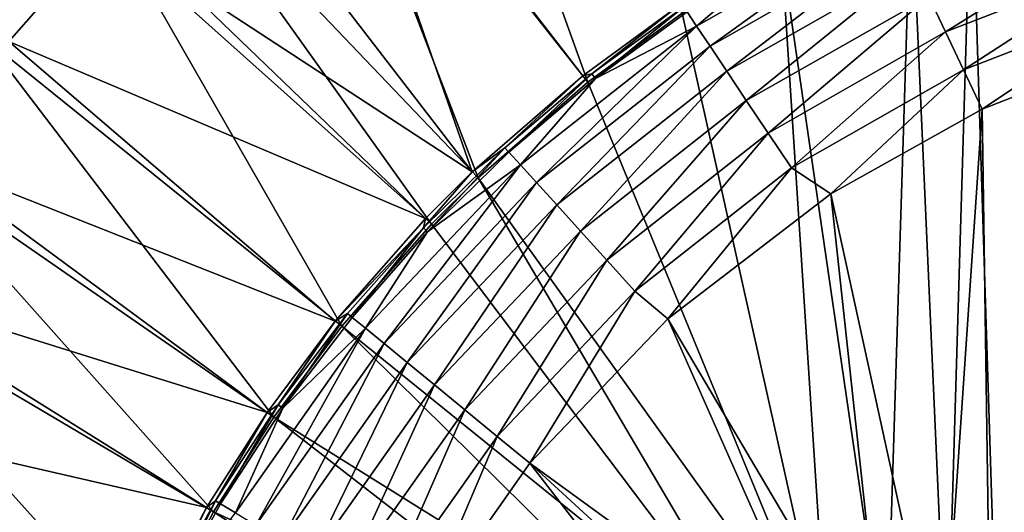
# Model space of a CAD drawing. Header units: metres. Extents: x -1651 to 0, y -1070 to 0.
# Tile 7 of 21: x -1470 to -1348, y -191 to -130. Entities that reach past the tile are written whole.
import ezdxf

# ---------------------------------------------------------------- set-up
doc = ezdxf.new("R2010")
doc.units = ezdxf.units.M

msp = doc.modelspace()

# ---------------------------------------------------------------- linework, layer by layer
at = {"layer": 'None'}
for points in [[(-1471.087036, -133.084793), (-1459.224243, -119.590973), (-1651.131836, -68.62001)], [(-1474.114014, -132.677383, -3), (-1648.038574, -73.363976, -3), (-1459.739014, -116.352684, -3)], [(-1434.724487, -93.665833, -3), (-1419.631348, -82.646255, -3), (-1399.624512, -138.116364, -406)], [(-1419.631348, -82.646255, -3), (-1387.983765, -129.617416, -406), (-1399.624512, -138.116364, -406)], [(-1452.309326, -108.948105, -3), (-1434.724487, -93.665833, -3), (-1413.182739, -149.898911, -406)], [(-1434.724487, -93.665833, -3), (-1399.624512, -138.116364, -406), (-1413.182739, -149.898911, -406)], [(-1446.404297, -107.002808), (-1413.888428, -149.160278, -377.175201), (-1432.696411, -95.388)], [(-1413.888428, -149.160278, -377.175201), (-1400.257568, -137.314606, -377.175201), (-1432.696411, -95.388)], [(-1432.696411, -95.388), (-1400.257568, -137.314606, -377.175201), (-1388.554565, -128.770187, -377.175201)], [(-1352.269653, -110.709885, -406), (-1336.44043, -105.164413, -406), (-1348.928345, -216.09111, -406)], [(-1336.44043, -105.164413, -406), (-1341.770264, -221.770325, -406), (-1348.928345, -216.09111, -406)], [(-1446.404297, -107.002808), (-1459.224243, -119.590973), (-1413.888428, -149.160278, -377.175201)], [(-1459.739014, -116.352684, -3), (-1452.309326, -108.948105, -3), (-1418.9198, -155.616531, -406)], [(-1452.309326, -108.948105, -3), (-1413.182739, -149.898911, -406), (-1418.9198, -155.616531, -406)], [(-1359.723267, -113.879784, -406), (-1352.269653, -110.709885, -406), (-1355.304932, -212.880112, -406)], [(-1352.269653, -110.709885, -406), (-1348.928345, -216.09111, -406), (-1355.304932, -212.880112, -406)], [(-1375.735229, -122.020607, -406), (-1359.723267, -113.879784, -406), (-1362.735352, -210.743744, -406)], [(-1359.723267, -113.879784, -406), (-1355.304932, -212.880112, -406), (-1362.735352, -210.743744, -406)], [(-1474.114014, -132.677383, -3), (-1459.739014, -116.352684, -3), (-1430.004028, -168.204391, -406)], [(-1459.739014, -116.352684, -3), (-1418.9198, -155.616531, -406), (-1430.004028, -168.204391, -406)], [(-1384.540283, -133.677826, -391.779236), (-1362.275757, -117.595238, -387.314758), (-1386.192017, -131.209518, -387.314758)], [(-1386.192017, -131.209518, -387.314758), (-1362.275757, -117.595238, -387.314758), (-1375.526611, -122.102722, -382.385681)], [(-1362.275757, -117.595238, -387.314758), (-1384.540283, -133.677826, -391.779236), (-1361.000488, -120.277885, -391.779236)], [(-1355.466675, -131.919373, -401.100159), (-1333.414185, -118.193962, -398.780426), (-1357.542358, -127.552696, -398.780426)], [(-1331.995117, -122.815361, -401.100159), (-1333.414185, -118.193962, -398.780426), (-1355.466675, -131.919373, -401.100159)], [(-1459.224243, -119.590973), (-1471.087036, -133.084793), (-1419.656128, -154.908325, -377.175201)], [(-1459.224243, -119.590973), (-1419.656128, -154.908325, -377.175201), (-1413.888428, -149.160278, -377.175201)], [(-1361.000488, -120.277885, -391.779236), (-1384.540283, -133.677826, -391.779236), (-1382.475342, -136.763489, -395.641296)], [(-1382.475342, -136.763489, -395.641296), (-1359.406372, -123.631485, -395.641296), (-1361.000488, -120.277885, -391.779236)], [(-1387.983765, -129.617416, -406), (-1375.735229, -122.020607, -406), (-1370, -210.077194, -406)], [(-1387.374634, -129.442139, -382.385681), (-1386.192017, -131.209518, -387.314758), (-1375.526611, -122.102722, -382.385681)], [(-1375.735229, -122.020607, -406), (-1362.735352, -210.743744, -406), (-1370, -210.077194, -406)], [(-1380.061035, -140.371399, -398.780426), (-1359.406372, -123.631485, -395.641296), (-1382.475342, -136.763489, -395.641296)], [(-1359.406372, -123.631485, -395.641296), (-1380.061035, -140.371399, -398.780426), (-1357.542358, -127.552696, -398.780426)], [(-1331.995117, -122.815361, -401.100159), (-1355.466675, -131.919373, -401.100159), (-1353.243774, -136.595612, -402.52005)], [(-1330.475464, -127.764366, -402.52005), (-1331.995117, -122.815361, -401.100159), (-1353.243774, -136.595612, -402.52005)], [(-1357.542358, -127.552696, -398.780426), (-1380.061035, -140.371399, -398.780426), (-1377.372437, -144.389206, -401.100159)], [(-1377.372437, -144.389206, -401.100159), (-1355.466675, -131.919373, -401.100159), (-1357.542358, -127.552696, -398.780426)], [(-1388.554565, -128.770187, -377.175201), (-1400.257568, -137.314606, -377.175201), (-1399.122314, -137.096695, -379.803467)], [(-1388.554565, -128.770187, -377.175201), (-1399.122314, -137.096695, -379.803467), (-1387.77832, -128.838959, -379.803467)], [(-1387.77832, -128.838959, -379.803467), (-1399.122314, -137.096695, -379.803467), (-1398.675659, -137.668579, -382.385681)], [(-1398.675659, -137.668579, -382.385681), (-1387.374634, -129.442139, -382.385681), (-1387.77832, -128.838959, -379.803467)], [(-1353.243774, -136.595612, -402.52005), (-1350.947266, -141.426514, -403), (-1330.475464, -127.764366, -402.52005)], [(-1350.947266, -141.426514, -403), (-1328.959839, -132.873413, -403), (-1330.475464, -127.764366, -402.52005)], [(-1370, -210.077194, -406), (-1399.624512, -138.116364, -406), (-1387.983765, -129.617416, -406)], [(-1386.192017, -131.209518, -387.314758), (-1387.374634, -129.442139, -382.385681), (-1398.675659, -137.668579, -382.385681)], [(-1405.950073, -150.503815, -391.779236), (-1386.192017, -131.209518, -387.314758), (-1407.944336, -148.304642, -387.314758)], [(-1407.944336, -148.304642, -387.314758), (-1386.192017, -131.209518, -387.314758), (-1398.675659, -137.668579, -382.385681)], [(-1405.950073, -150.503815, -391.779236), (-1384.540283, -133.677826, -391.779236), (-1386.192017, -131.209518, -387.314758)], [(-1355.466675, -131.919373, -401.100159), (-1377.372437, -144.389206, -401.100159), (-1374.493164, -148.691818, -402.52005)], [(-1353.243774, -136.595612, -402.52005), (-1355.466675, -131.919373, -401.100159), (-1374.493164, -148.691818, -402.52005)], [(-1484.984253, -147.236572, -3), (-1474.114014, -132.677383, -3), (-1438.387817, -179.433304, -406)], [(-1471.087036, -133.084793), (-1481.929199, -147.411713), (-1430.799683, -167.563599, -377.175201)], [(-1474.114014, -132.677383, -3), (-1430.004028, -168.204391, -406), (-1438.387817, -179.433304, -406)], [(-1471.087036, -133.084793), (-1430.799683, -167.563599, -377.175201), (-1419.656128, -154.908325, -377.175201)], [(-1403.457153, -153.253021, -395.641296), (-1384.540283, -133.677826, -391.779236), (-1405.950073, -150.503815, -391.779236)], [(-1384.540283, -133.677826, -391.779236), (-1403.457153, -153.253021, -395.641296), (-1382.475342, -136.763489, -395.641296)], [(-1328.959839, -132.873413, -403), (-1350.947266, -141.426514, -403), (-1349.841309, -217.562958, -403)], [(-1342.995117, -222.995056, -403), (-1328.959839, -132.873413, -403), (-1349.841309, -217.562958, -403)], [(-1400.257568, -137.314606, -377.175201), (-1413.888428, -149.160278, -377.175201), (-1409.859619, -146.192551, -379.803467)], [(-1400.257568, -137.314606, -377.175201), (-1409.859619, -146.192551, -379.803467), (-1399.122314, -137.096695, -379.803467)], [(-1399.122314, -137.096695, -379.803467), (-1409.859619, -146.192551, -379.803467), (-1409.372192, -146.729965, -382.385681)], [(-1399.122314, -137.096695, -379.803467), (-1409.372192, -146.729965, -382.385681), (-1398.675659, -137.668579, -382.385681)], [(-1382.475342, -136.763489, -395.641296), (-1403.457153, -153.253021, -395.641296), (-1400.542236, -156.467545, -398.780426)], [(-1400.542236, -156.467545, -398.780426), (-1380.061035, -140.371399, -398.780426), (-1382.475342, -136.763489, -395.641296)], [(-1374.493164, -148.691818, -402.52005), (-1369.642578, -151.878525, -403), (-1353.243774, -136.595612, -402.52005)], [(-1369.642578, -151.878525, -403), (-1350.947266, -141.426514, -403), (-1353.243774, -136.595612, -402.52005)], [(-1413.182739, -149.898911, -406), (-1399.624512, -138.116364, -406), (-1370, -210.077194, -406)], [(-1398.675659, -137.668579, -382.385681), (-1409.372192, -146.729965, -382.385681), (-1407.944336, -148.304642, -387.314758)], [(-1397.296143, -160.047256, -401.100159), (-1380.061035, -140.371399, -398.780426), (-1400.542236, -156.467545, -398.780426)], [(-1380.061035, -140.371399, -398.780426), (-1397.296143, -160.047256, -401.100159), (-1377.372437, -144.389206, -401.100159)], [(-1350.947266, -141.426514, -403), (-1369.642578, -151.878525, -403), (-1355.942505, -214.49057, -403)], [(-1349.841309, -217.562958, -403), (-1350.947266, -141.426514, -403), (-1355.942505, -214.49057, -403)], [(-1377.372437, -144.389206, -401.100159), (-1397.296143, -160.047256, -401.100159), (-1393.820068, -163.880737, -402.52005)], [(-1374.493164, -148.691818, -402.52005), (-1377.372437, -144.389206, -401.100159), (-1393.820068, -163.880737, -402.52005)], [(-1413.888428, -149.160278, -377.175201), (-1419.932495, -156.066284, -379.803467), (-1409.859619, -146.192551, -379.803467)], [(-1409.859619, -146.192551, -379.803467), (-1419.932495, -156.066284, -379.803467), (-1419.406982, -156.566284, -382.385681)], [(-1409.859619, -146.192551, -379.803467), (-1419.406982, -156.566284, -382.385681), (-1409.372192, -146.729965, -382.385681)], [(-1409.372192, -146.729965, -382.385681), (-1419.406982, -156.566284, -382.385681), (-1407.944336, -148.304642, -387.314758)], [(-1494.632813, -162.341553, -3), (-1484.984253, -147.236572, -3), (-1445.829346, -191.08316, -406)], [(-1481.929199, -147.411713), (-1491.692139, -162.494659), (-1439.228271, -178.85257, -377.175201)], [(-1484.984253, -147.236572, -3), (-1438.387817, -179.433304, -406), (-1445.829346, -191.08316, -406)], [(-1481.929199, -147.411713), (-1439.228271, -178.85257, -377.175201), (-1430.799683, -167.563599, -377.175201)], [(-1407.944336, -148.304642, -387.314758), (-1419.406982, -156.566284, -382.385681), (-1427.078857, -168.46492, -387.314758)], [(-1424.783447, -170.34671, -391.779236), (-1407.944336, -148.304642, -387.314758), (-1427.078857, -168.46492, -387.314758)], [(-1424.783447, -170.34671, -391.779236), (-1405.950073, -150.503815, -391.779236), (-1407.944336, -148.304642, -387.314758)], [(-1413.888428, -149.160278, -377.175201), (-1419.656128, -154.908325, -377.175201), (-1419.932495, -156.066284, -379.803467)], [(-1393.820068, -163.880737, -402.52005), (-1389.744385, -167.285049, -403), (-1374.493164, -148.691818, -402.52005)], [(-1389.744385, -167.285049, -403), (-1369.642578, -151.878525, -403), (-1374.493164, -148.691818, -402.52005)], [(-1421.91394, -172.699142, -395.641296), (-1405.950073, -150.503815, -391.779236), (-1424.783447, -170.34671, -391.779236)], [(-1421.91394, -172.699142, -395.641296), (-1403.457153, -153.253021, -395.641296), (-1405.950073, -150.503815, -391.779236)], [(-1377.264648, -210.743744, -406), (-1418.9198, -155.616531, -406), (-1413.182739, -149.898911, -406)], [(-1377.264648, -210.743744, -406), (-1413.182739, -149.898911, -406), (-1370, -210.077194, -406)], [(-1369.642578, -151.878525, -403), (-1389.744385, -167.285049, -403), (-1363.050415, -212.446869, -403)], [(-1355.942505, -214.49057, -403), (-1369.642578, -151.878525, -403), (-1363.050415, -212.446869, -403)], [(-1421.91394, -172.699142, -395.641296), (-1418.558716, -175.449738, -398.780426), (-1403.457153, -153.253021, -395.641296)], [(-1403.457153, -153.253021, -395.641296), (-1418.558716, -175.449738, -398.780426), (-1400.542236, -156.467545, -398.780426)], [(-1419.656128, -154.908325, -377.175201), (-1430.799683, -167.563599, -377.175201), (-1419.932495, -156.066284, -379.803467)], [(-1419.932495, -156.066284, -379.803467), (-1430.799683, -167.563599, -377.175201), (-1429.283447, -166.657654, -379.803467)], [(-1430.004028, -168.204391, -406), (-1418.9198, -155.616531, -406), (-1377.264648, -210.743744, -406)], [(-1429.283447, -166.657654, -379.803467), (-1428.722534, -167.117508, -382.385681), (-1419.932495, -156.066284, -379.803467)], [(-1419.932495, -156.066284, -379.803467), (-1428.722534, -167.117508, -382.385681), (-1419.406982, -156.566284, -382.385681)], [(-1419.406982, -156.566284, -382.385681), (-1428.722534, -167.117508, -382.385681), (-1427.078857, -168.46492, -387.314758)], [(-1400.542236, -156.467545, -398.780426), (-1418.558716, -175.449738, -398.780426), (-1414.822266, -178.512802, -401.100159)], [(-1414.822266, -178.512802, -401.100159), (-1397.296143, -160.047256, -401.100159), (-1400.542236, -156.467545, -398.780426)], [(-1397.296143, -160.047256, -401.100159), (-1414.822266, -178.512802, -401.100159), (-1410.820923, -181.793015, -402.52005)], [(-1393.820068, -163.880737, -402.52005), (-1397.296143, -160.047256, -401.100159), (-1410.820923, -181.793015, -402.52005)], [(-1505.604736, -183.178574, -3), (-1494.632813, -162.341553, -3), (-1454.287231, -207.144714, -406)], [(-1491.692139, -162.494659), (-1500.323486, -178.252533), (-1446.709717, -190.564758, -377.175201)], [(-1494.632813, -162.341553, -3), (-1445.829346, -191.08316, -406), (-1454.287231, -207.144714, -406)], [(-1491.692139, -162.494659), (-1446.709717, -190.564758, -377.175201), (-1439.228271, -178.85257, -377.175201)], [(-1410.820923, -181.793015, -402.52005), (-1406.773315, -185.103683, -403), (-1393.820068, -163.880737, -402.52005)], [(-1406.773315, -185.103683, -403), (-1389.744385, -167.285049, -403), (-1393.820068, -163.880737, -402.52005)], [(-1437.85498, -177.906403, -379.803467), (-1430.799683, -167.563599, -377.175201), (-1439.228271, -178.85257, -377.175201)], [(-1437.261475, -178.323624, -382.385681), (-1429.283447, -166.657654, -379.803467), (-1437.85498, -177.906403, -379.803467)], [(-1429.283447, -166.657654, -379.803467), (-1430.799683, -167.563599, -377.175201), (-1437.85498, -177.906403, -379.803467)], [(-1428.722534, -167.117508, -382.385681), (-1429.283447, -166.657654, -379.803467), (-1437.261475, -178.323624, -382.385681)], [(-1427.078857, -168.46492, -387.314758), (-1428.722534, -167.117508, -382.385681), (-1437.261475, -178.323624, -382.385681)], [(-1389.744385, -167.285049, -403), (-1406.773315, -185.103683, -403), (-1370, -211.80925, -403)], [(-1363.050415, -212.446869, -403), (-1389.744385, -167.285049, -403), (-1370, -211.80925, -403)], [(-1427.078857, -168.46492, -387.314758), (-1443.141968, -191.21553, -387.314758), (-1440.593628, -192.739151, -391.779236)], [(-1427.078857, -168.46492, -387.314758), (-1437.261475, -178.323624, -382.385681), (-1443.141968, -191.21553, -387.314758)], [(-1440.593628, -192.739151, -391.779236), (-1424.783447, -170.34671, -391.779236), (-1427.078857, -168.46492, -387.314758)], [(-1438.387817, -179.433304, -406), (-1430.004028, -168.204391, -406), (-1384.695068, -212.880112, -406)], [(-1384.695068, -212.880112, -406), (-1430.004028, -168.204391, -406), (-1377.264648, -210.743744, -406)], [(-1437.407959, -194.643829, -395.641296), (-1424.783447, -170.34671, -391.779236), (-1440.593628, -192.739151, -391.779236)], [(-1437.407959, -194.643829, -395.641296), (-1421.91394, -172.699142, -395.641296), (-1424.783447, -170.34671, -391.779236)], [(-1437.407959, -194.643829, -395.641296), (-1433.682983, -196.87088, -398.780426), (-1421.91394, -172.699142, -395.641296)], [(-1433.682983, -196.87088, -398.780426), (-1418.558716, -175.449738, -398.780426), (-1421.91394, -172.699142, -395.641296)], [(-1418.558716, -175.449738, -398.780426), (-1433.682983, -196.87088, -398.780426), (-1429.535034, -199.350937, -401.100159)], [(-1418.558716, -175.449738, -398.780426), (-1429.535034, -199.350937, -401.100159), (-1414.822266, -178.512802, -401.100159)], [(-1500.323486, -178.252533), (-1507.776855, -194.600586), (-1455.212891, -206.712433, -377.175201)], [(-1500.323486, -178.252533), (-1455.212891, -206.712433, -377.175201), (-1446.709717, -190.564758, -377.175201)], [(-1437.85498, -177.906403, -379.803467), (-1439.228271, -178.85257, -377.175201), (-1445.589355, -189.752258, -379.803467)], [(-1445.589355, -189.752258, -379.803467), (-1444.966553, -190.124588, -382.385681), (-1437.85498, -177.906403, -379.803467)], [(-1444.966553, -190.124588, -382.385681), (-1437.261475, -178.323624, -382.385681), (-1437.85498, -177.906403, -379.803467)], [(-1437.261475, -178.323624, -382.385681), (-1444.966553, -190.124588, -382.385681), (-1443.141968, -191.21553, -387.314758)], [(-1414.822266, -178.512802, -401.100159), (-1429.535034, -199.350937, -401.100159), (-1425.092896, -202.006805, -402.52005)], [(-1410.820923, -181.793015, -402.52005), (-1414.822266, -178.512802, -401.100159), (-1425.092896, -202.006805, -402.52005)], [(-1439.228271, -178.85257, -377.175201), (-1446.709717, -190.564758, -377.175201), (-1445.589355, -189.752258, -379.803467)], [(-1445.829346, -191.08316, -406), (-1438.387817, -179.433304, -406), (-1391.071655, -216.09111, -406)], [(-1391.071655, -216.09111, -406), (-1438.387817, -179.433304, -406), (-1384.695068, -212.880112, -406)], [(-1425.092896, -202.006805, -402.52005), (-1420.562256, -204.715591, -403), (-1410.820923, -181.793015, -402.52005)], [(-1420.562256, -204.715591, -403), (-1406.773315, -185.103683, -403), (-1410.820923, -181.793015, -402.52005)], [(-1510.187866, -193.606476, -3), (-1505.604736, -183.178574, -3), (-1457.826294, -215.196533, -406)], [(-1505.604736, -183.178574, -3), (-1454.287231, -207.144714, -406), (-1457.826294, -215.196533, -406)], [(-1406.773315, -185.103683, -403), (-1420.562256, -204.715591, -403), (-1384.057495, -214.49057, -403)], [(-1370, -211.80925, -403), (-1406.773315, -185.103683, -403), (-1376.949585, -212.446869, -403)], [(-1406.773315, -185.103683, -403), (-1384.057495, -214.49057, -403), (-1376.949585, -212.446869, -403)], [(-1446.709717, -190.564758, -377.175201), (-1455.212891, -206.712433, -377.175201), (-1452.429077, -202.134995, -379.803467)], [(-1445.589355, -189.752258, -379.803467), (-1446.709717, -190.564758, -377.175201), (-1452.429077, -202.134995, -379.803467)], [(-1451.780396, -202.460388, -382.385681), (-1445.589355, -189.752258, -379.803467), (-1452.429077, -202.134995, -379.803467)], [(-1444.966553, -190.124588, -382.385681), (-1445.589355, -189.752258, -379.803467), (-1451.780396, -202.460388, -382.385681)], [(-1443.141968, -191.21553, -387.314758), (-1444.966553, -190.124588, -382.385681), (-1451.780396, -202.460388, -382.385681)], [(-1454.287231, -207.144714, -406), (-1445.829346, -191.08316, -406), (-1398.229736, -221.770325, -406)], [(-1398.229736, -221.770325, -406), (-1445.829346, -191.08316, -406), (-1391.071655, -216.09111, -406)]]:
    msp.add_3dface(points, dxfattribs=at)

doc.saveas('drawing.dxf')
